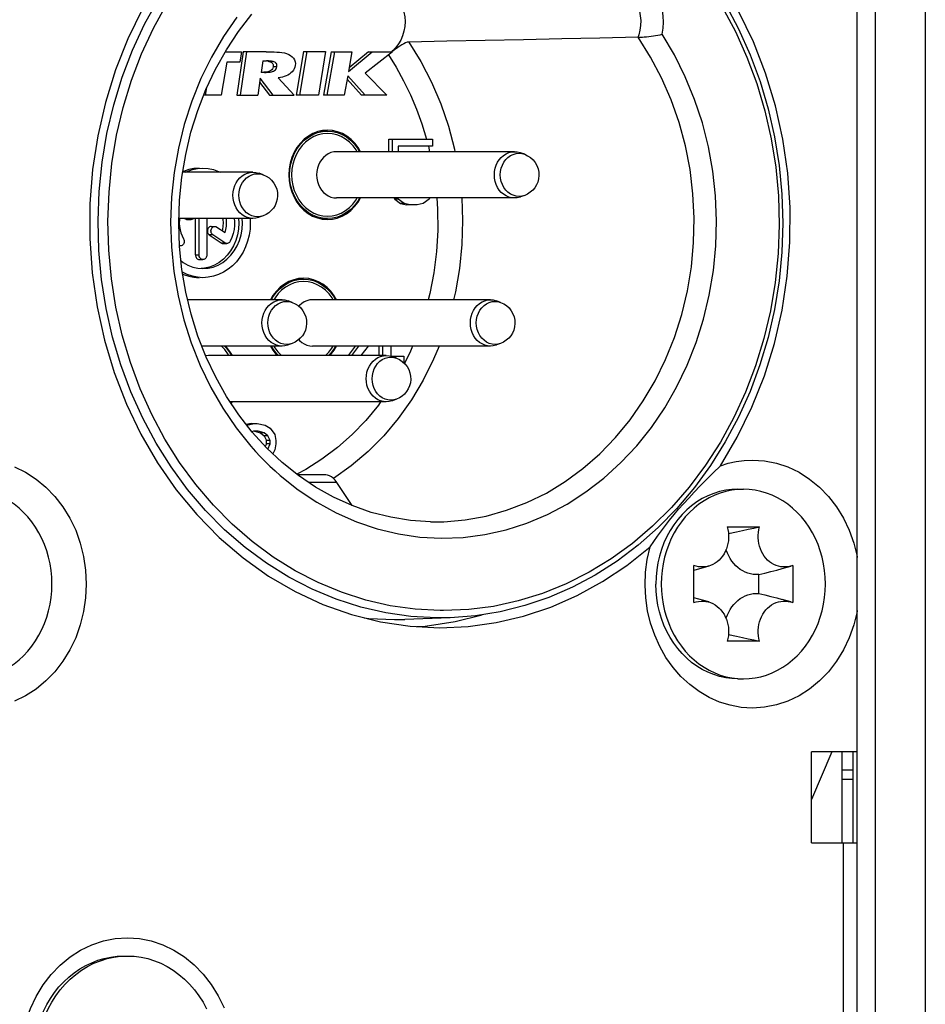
# Model space of a CAD drawing. Extents: x 0 to 420, y 0 to 297.
# Tile 90 of 116: x 274.37 to 279.34, y 165.31 to 170.71. Entities that reach past the tile are written whole.
import ezdxf

# ---------------------------------------------------------------- set-up
doc = ezdxf.new("R2010")
doc.units = 0
doc.header["$LTSCALE"] = 23.1
doc.layers.get('0').update_dxf_attribs({"linetype": 'CONTINUOUS'})
doc.layers.add('02___PRT_ALL_AXES', color=7, linetype='CONTINUOUS')
doc.layers.add('AXES', color=7, linetype='CONTINUOUS')

msp = doc.modelspace()

# ---------------------------------------------------------------- linework, layer by layer
at = {"color": 7, "linetype": 'CONTINUOUS'}
for p, q in [((278.9654, 160.8505), (278.9654, 171.7305)), ((279.0654, 160.8505), (279.0654, 171.7305)), ((279.3386, 171.7305), (279.3386, 160.8505)), ((275.4977, 170.5291), (275.5874, 170.5291)), ((275.5964, 170.5291), (275.5609, 170.2905)), ((275.5874, 170.5291), (275.5781, 170.4727)), ((275.5809, 170.2905), (275.6164, 170.5291)), ((275.7225, 170.5291), (275.5964, 170.5291)), ((275.9265, 170.5315), (275.8873, 170.2905)), ((275.9073, 170.2905), (275.9465, 170.5315)), ((275.9265, 170.5315), (276.048, 170.5315)), ((276.048, 170.5315), (276.0088, 170.2905)), ((276.0789, 170.5291), (276.0366, 170.2905)), ((276.0566, 170.2905), (276.0989, 170.5291)), ((276.0789, 170.5291), (276.1933, 170.5291)), ((276.1741, 170.4209), (276.3039, 170.5291)), ((276.1933, 170.5291), (276.1741, 170.4209)), ((276.2839, 170.5291), (276.1775, 170.4404)), ((276.4151, 170.5291), (276.2652, 170.4127)), ((276.2839, 170.5291), (276.4151, 170.5291)), ((275.5067, 170.4727), (275.4763, 170.2905)), ((275.5781, 170.4727), (275.5067, 170.4727)), ((275.704, 170.4791), (275.6946, 170.4163)), ((275.704, 170.4791), (275.7243, 170.4791)), ((275.7135, 170.4163), (275.6946, 170.4163)), ((275.781, 170.4461), (275.761, 170.4461)), ((275.6899, 170.3839), (275.676, 170.2905)), ((275.6867, 170.362), (275.7414, 170.2905)), ((275.7614, 170.2905), (275.6899, 170.3839)), ((275.789, 170.3867), (275.8763, 170.2905)), ((276.17, 170.3975), (276.151, 170.2905)), ((276.1666, 170.3787), (276.245, 170.2905)), ((276.265, 170.2905), (276.17, 170.3975)), ((276.2652, 170.4127), (276.3842, 170.2905)), ((275.3894, 170.2905), (275.3964, 170.3327)), ((275.4763, 170.2905), (275.3792, 170.2905)), ((275.5609, 170.2905), (275.676, 170.2905)), ((275.7414, 170.2905), (275.8763, 170.2905)), ((276.0088, 170.2905), (275.8873, 170.2905)), ((276.151, 170.2905), (276.0366, 170.2905)), ((276.3842, 170.2905), (276.245, 170.2905)), ((276.0322, 170.0975), (276.0051, 170.0915)), ((276.0589, 170.0945), (276.0186, 170.0945)), ((276.0589, 170.0995), (276.0322, 170.0975)), ((276.3949, 169.9815), (276.3949, 170.0505)), ((276.3949, 170.0505), (276.6357, 170.0505)), ((276.4149, 169.9815), (276.4149, 170.0505)), ((276.6357, 170.0505), (276.6357, 170.0122)), ((276.4474, 170.0122), (276.4474, 169.9815)), ((276.6357, 170.0122), (276.4474, 170.0122)), ((276.6123, 170.0122), (276.619, 169.9815)), ((277.0843, 169.9815), (276.1089, 169.9815)), ((277.1093, 169.9726), (277.1253, 169.9712)), ((277.1406, 169.967), (277.1179, 169.9754)), ((277.1253, 169.9712), (277.1406, 169.967)), ((275.6501, 169.8695), (275.2646, 169.8695)), ((275.6752, 169.8606), (275.6912, 169.8592)), ((275.7064, 169.855), (275.6837, 169.8634)), ((275.6912, 169.8592), (275.7064, 169.855)), ((277.0843, 169.7275), (276.1089, 169.7275)), ((276.4233, 169.7275), (276.4274, 169.7211)), ((276.4474, 169.7211), (276.4274, 169.7211)), ((276.4274, 169.7211), (276.4599, 169.6981)), ((276.4474, 169.7211), (276.4433, 169.7275)), ((276.4799, 169.6981), (276.4474, 169.7211)), ((276.6163, 169.7211), (276.5838, 169.6981)), ((276.6203, 169.7275), (276.6163, 169.7211)), ((277.1406, 169.7419), (277.1179, 169.7335)), ((276.4799, 169.6981), (276.4599, 169.6981)), ((276.4599, 169.6981), (276.4923, 169.6905)), ((276.5123, 169.6905), (276.4799, 169.6981)), ((276.5513, 169.6905), (276.4923, 169.6905)), ((276.5838, 169.6981), (276.5513, 169.6905)), ((275.6501, 169.6155), (275.2442, 169.6155)), ((275.2749, 169.6155), (275.2794, 169.6124)), ((275.2794, 169.6124), (275.2994, 169.6124)), ((275.2902, 169.6091), (275.3102, 169.6091)), ((275.2994, 169.6124), (275.2946, 169.6156)), ((275.334, 169.4155), (275.334, 169.6155)), ((275.354, 169.4155), (275.354, 169.6155)), ((275.3973, 169.6155), (275.3973, 169.4155)), ((275.5707, 169.6155), (275.5722, 169.5905)), ((275.5922, 169.5905), (275.5907, 169.6155)), ((275.6342, 169.6155), (275.6355, 169.5905)), ((275.7064, 169.6299), (275.6837, 169.6215)), ((276.0035, 169.618), (276.0305, 169.6117)), ((276.0589, 169.6145), (276.0186, 169.6145)), ((276.0305, 169.6117), (276.0589, 169.6095)), ((276.0492, 169.6145), (276.0372, 169.6117)), ((274.859, 169.4421), (274.8545, 169.6004)), ((275.4213, 169.5717), (275.4413, 169.5717)), ((275.4521, 169.5684), (275.4974, 169.5382)), ((275.4105, 169.5251), (275.4761, 169.4813)), ((275.4305, 169.5251), (275.4105, 169.5251)), ((275.4961, 169.4813), (275.4305, 169.5251)), ((275.4761, 169.4813), (275.4961, 169.4813)), ((275.4869, 169.478), (275.5069, 169.478)), ((275.334, 169.4155), (275.354, 169.4155)), ((275.3557, 169.3905), (275.3757, 169.3905)), ((275.3843, 169.3427), (275.3657, 169.3412)), ((275.3757, 169.2905), (275.3462, 169.2924)), ((275.9006, 169.2855), (275.8735, 169.2795)), ((275.9272, 169.2825), (275.8869, 169.2825)), ((275.9272, 169.2875), (275.9006, 169.2855)), ((275.8095, 169.1695), (275.2916, 169.1695)), ((275.8345, 169.1606), (275.8505, 169.1592)), ((275.8658, 169.155), (275.8431, 169.1634)), ((275.8505, 169.1592), (275.8658, 169.155)), ((276.9526, 169.1695), (275.9772, 169.1695)), ((276.9777, 169.1606), (276.9937, 169.1592)), ((277.0089, 169.155), (276.9862, 169.1634)), ((276.9937, 169.1592), (277.0089, 169.155)), ((275.8095, 168.9155), (275.3695, 168.9155)), ((275.8658, 168.9299), (275.8431, 168.9215)), ((276.9526, 168.9155), (275.9772, 168.9155)), ((276.211, 168.9155), (276.1718, 168.8635)), ((276.1918, 168.8635), (276.231, 168.9155)), ((276.2818, 168.9155), (276.2424, 168.8635)), ((276.3429, 168.8635), (276.3429, 168.9155)), ((276.3629, 168.8635), (276.3629, 168.9155)), ((276.4062, 168.9155), (276.4062, 168.8607)), ((276.5255, 168.9155), (276.5103, 168.8791)), ((277.0089, 168.9299), (276.9862, 168.9215)), ((275.4057, 168.8635), (275.3903, 168.8622)), ((276.3811, 168.8635), (275.4057, 168.8635)), ((276.4061, 168.8546), (276.4221, 168.8532)), ((276.4062, 168.8607), (276.4784, 168.8607)), ((276.4373, 168.849), (276.4147, 168.8574)), ((276.4221, 168.8532), (276.4373, 168.849)), ((276.4784, 168.8607), (276.4784, 168.8229)), ((276.5103, 168.8791), (276.4807, 168.8208)), ((276.3811, 168.6095), (275.5246, 168.6095)), ((275.5316, 168.6095), (275.5283, 168.6038)), ((275.5311, 168.5996), (275.5369, 168.6095)), ((276.4373, 168.6239), (276.4147, 168.6155)), ((275.6393, 168.4905), (275.6129, 168.4855)), ((275.6138, 168.4819), (275.6593, 168.4905)), ((275.6393, 168.4905), (275.6723, 168.4905)), ((275.6723, 168.4905), (275.7177, 168.4819)), ((275.7177, 168.4819), (275.7437, 168.4649)), ((275.6528, 168.4479), (275.644, 168.4456)), ((275.6788, 168.4479), (275.6528, 168.4479)), ((275.6588, 168.4479), (275.6913, 168.4394)), ((275.7113, 168.4394), (275.6788, 168.4479)), ((275.7113, 168.4394), (275.6913, 168.4394)), ((275.6913, 168.4394), (275.7107, 168.4224)), ((275.7107, 168.4224), (275.7237, 168.3968)), ((275.7307, 168.4224), (275.7107, 168.4224)), ((275.7307, 168.4224), (275.7113, 168.4394)), ((275.7437, 168.3968), (275.7307, 168.4224)), ((275.7437, 168.4649), (275.7697, 168.4309)), ((275.7697, 168.4309), (275.7762, 168.3968)), ((275.7237, 168.3798), (275.7178, 168.3642)), ((275.7237, 168.3798), (275.7237, 168.3968)), ((275.7437, 168.3968), (275.7237, 168.3968)), ((275.7437, 168.3798), (275.7237, 168.3798)), ((275.7322, 168.3495), (275.7437, 168.3798)), ((275.7437, 168.3798), (275.7437, 168.3968)), ((275.7762, 168.3798), (275.7697, 168.3458)), ((275.7762, 168.3968), (275.7762, 168.3798)), ((275.7697, 168.3458), (275.7588, 168.3244)), ((276.1895, 168.2581), (276.0926, 168.1885)), ((276.049, 168.2084), (275.8949, 168.2084)), ((276.1092, 168.1681), (275.9538, 168.1681)), ((276.194, 168.0403), (276.1092, 168.1681)), ((278.3404, 168.1305), (278.3083, 168.1291)), ((278.3104, 168.1305), (278.3404, 168.1305)), ((276.1071, 168.0007), (276.2181, 167.9517)), ((278.2519, 167.9239), (278.4289, 167.9239)), ((278.069, 167.5083), (278.069, 167.7127)), ((278.1504, 167.7089), (278.069, 167.6853)), ((278.4253, 167.5589), (278.4253, 167.662)), ((278.6118, 167.7127), (278.6007, 167.7089)), ((278.6118, 167.7127), (278.6118, 167.5083)), ((278.4101, 167.5591), (278.4253, 167.5589)), ((278.1504, 167.512), (278.069, 167.5356)), ((278.6007, 167.512), (278.5537, 167.5256)), ((278.6007, 167.512), (278.6118, 167.5083)), ((276.6957, 167.4644), (276.6766, 167.4645)), ((276.4257, 167.4157), (276.4826, 167.4167)), ((276.7327, 167.4254), (276.4826, 167.4167)), ((276.676, 167.4244), (276.6566, 167.4246)), ((276.7327, 167.4254), (276.676, 167.4244)), ((278.4289, 167.2971), (278.2519, 167.2971)), ((278.2586, 167.334), (278.3026, 167.3242)), ((278.3083, 167.0918), (278.3404, 167.0905)), ((278.3104, 167.0905), (278.3404, 167.0905)), ((278.8253, 166.6905), (278.7143, 166.4289)), ((278.7143, 166.1905), (278.7143, 166.6905)), ((278.9654, 166.6905), (278.7143, 166.6905)), ((278.8805, 166.6905), (278.8805, 166.1905)), ((278.9405, 166.5905), (278.8805, 166.5905)), ((278.7143, 166.1905), (278.9654, 166.1905)), ((278.8875, 166.1905), (278.8875, 163.2065))]:
    msp.add_line(p, q, dxfattribs=at)
at = {"color": 3, "linetype": 'CONTINUOUS'}
msp.add_line((278.9405, 166.6905), (278.9405, 166.1905), dxfattribs=at)
at = {"color": 2, "linetype": 'CONTINUOUS'}
msp.add_line((278.8805, 166.5405), (278.9405, 166.5405), dxfattribs=at)
at = {"color": 7, "linetype": 'CONTINUOUS'}
for points in [[(277.8951, 170.6255), (277.9002, 170.6582), (277.9021, 170.6909), (277.9007, 170.7238), (277.8962, 170.7563), (277.8884, 170.788), (277.8776, 170.8184), (277.8639, 170.8472), (277.8475, 170.8741), (277.8285, 170.8986), (277.8073, 170.9205), (277.7841, 170.9394), (277.7591, 170.9553), (277.7328, 170.9677), (277.7053, 170.9767), (277.6772, 170.9819), (277.6487, 170.9835), (277.6203, 170.9814), (277.592, 170.9754)], [(274.8545, 169.6004), (274.8602, 169.7587), (274.8762, 169.916), (274.9022, 170.0715), (274.9382, 170.2243), (274.9839, 170.3735), (275.0391, 170.5184), (275.1035, 170.6581), (275.1767, 170.7919), (275.2583, 170.9191)], [(276.4041, 170.8617), (276.416, 170.8526), (276.433, 170.8355), (276.4479, 170.816), (276.4605, 170.7945), (276.4706, 170.7712), (276.478, 170.7466), (276.4825, 170.721), (276.4842, 170.6949), (276.4828, 170.6686), (276.4785, 170.6427), (276.4712, 170.6176), (276.4611, 170.5938), (276.4486, 170.5721), (276.4334, 170.5521)], [(277.7679, 170.6225), (277.7746, 170.6477), (277.7783, 170.6736), (277.7791, 170.7), (277.7769, 170.7262), (277.7717, 170.7518), (277.7636, 170.7764), (277.7528, 170.7996), (277.7395, 170.821), (277.7238, 170.8401), (277.7061, 170.8567), (277.6867, 170.8705), (277.6658, 170.8812), (277.644, 170.8887), (277.6214, 170.8927), (277.606, 170.8935)], [(276.6566, 167.4246), (276.5169, 167.4322), (276.3781, 167.4519), (276.241, 167.4835), (276.1063, 167.5267), (275.9748, 167.5815), (275.8471, 167.6474), (275.7241, 167.7241), (275.6063, 167.8111), (275.4945, 167.9081), (275.3893, 168.0143), (275.2912, 168.1294), (275.2008, 168.2526), (275.1186, 168.3831), (275.0451, 168.5204), (274.9806, 168.6637), (274.9255, 168.8121), (274.8801, 168.9648), (274.8448, 169.121), (274.8196, 169.2798), (274.8047, 169.4403), (274.8002, 169.6017), (274.8061, 169.763), (274.8225, 169.9233), (274.8491, 170.0818), (274.8859, 170.2376), (274.9326, 170.3898), (274.989, 170.5375), (275.0548, 170.68), (275.1295, 170.8164)], [(275.0443, 170.7651), (274.9639, 170.6012), (274.8957, 170.4295), (274.8404, 170.2517), (274.7983, 170.0691), (274.7699, 169.883), (274.7553, 169.6948), (274.7545, 169.5058), (274.7677, 169.3175), (274.7947, 169.1311), (274.8354, 168.9481), (274.8893, 168.7697), (274.9563, 168.5973), (275.0356, 168.432), (275.1269, 168.2752), (275.2294, 168.1278), (275.3424, 167.9911), (275.465, 167.8659), (275.5964, 167.7533), (275.7356, 167.654), (275.8816, 167.5687), (276.0334, 167.498), (276.1899, 167.4425), (276.3498, 167.4026), (276.5116, 167.3786), (276.6757, 167.3705)], [(278.2243, 170.7754), (278.2965, 170.6408), (278.3597, 170.5004), (278.4137, 170.355), (278.4582, 170.2052), (278.4929, 170.0521), (278.5177, 169.8963), (278.5324, 169.7389), (278.5368, 169.5805), (278.5311, 169.4222), (278.5151, 169.2649), (278.4891, 169.1094), (278.4531, 168.9566), (278.4074, 168.8074), (278.3522, 168.6625), (278.2879, 168.5228), (278.2147, 168.389), (278.1331, 168.2618), (278.0434, 168.142), (277.9464, 168.0302), (277.8423, 167.927), (277.7318, 167.833), (277.6158, 167.7489), (277.4945, 167.675), (277.3684, 167.6115), (277.2384, 167.5589), (277.1053, 167.5177), (276.9699, 167.4881), (276.8335, 167.4704), (276.6957, 167.4644)], [(278.2421, 170.7901), (278.3143, 170.6546), (278.3776, 170.5133), (278.4318, 170.3671), (278.4766, 170.2166), (278.5116, 170.0628), (278.5367, 169.9065), (278.5519, 169.7484), (278.5569, 169.5896), (278.5517, 169.4307), (278.5365, 169.2727), (278.5113, 169.1164), (278.4762, 168.9627), (278.4313, 168.8123), (278.3771, 168.6662), (278.3137, 168.5251), (278.2414, 168.3897), (278.1608, 168.2608), (278.0722, 168.139), (277.976, 168.0251), (277.873, 167.9196), (277.7635, 167.8232), (277.6481, 167.7362), (277.5275, 167.6592), (277.4024, 167.5925), (277.2734, 167.5366), (277.1412, 167.4918), (277.0066, 167.4582), (276.8702, 167.436), (276.7327, 167.4254)], [(278.2143, 168.2593), (278.307, 168.4159), (278.3874, 168.5797), (278.4556, 168.7514), (278.511, 168.9292), (278.553, 169.1119), (278.5815, 169.2979), (278.5961, 169.4861), (278.5968, 169.6751), (278.5836, 169.8634), (278.5566, 170.0498), (278.516, 170.2328), (278.462, 170.4112), (278.3951, 170.5837), (278.3157, 170.7489)], [(275.5616, 170.7194), (275.4882, 170.613), (275.4224, 170.5002), (275.3644, 170.3819), (275.3147, 170.2586), (275.2734, 170.1313), (275.241, 170.0005), (275.2176, 169.8671), (275.2034, 169.7319), (275.1983, 169.5957), (275.2027, 169.4592), (275.2162, 169.3238), (275.2388, 169.1908), (275.2705, 169.0602), (275.3111, 168.9323), (275.3604, 168.8081), (275.4182, 168.6886), (275.484, 168.5747), (275.5572, 168.4675), (275.638, 168.3665)], [(276.6237, 167.9518), (276.5141, 167.9592), (276.4056, 167.9765), (276.2986, 168.0036), (276.1939, 168.0403), (276.092, 168.0863), (275.9936, 168.1413), (275.8991, 168.205), (275.8093, 168.2769), (275.7244, 168.3568), (275.6452, 168.4441), (275.5721, 168.538), (275.5055, 168.6382), (275.4457, 168.7441), (275.3931, 168.8551), (275.348, 168.9705), (275.3107, 169.0896), (275.2815, 169.2116), (275.2604, 169.336), (275.2477, 169.4619), (275.2433, 169.5886), (275.2474, 169.7154), (275.2599, 169.8414), (275.2808, 169.9659), (275.3098, 170.0882), (275.347, 170.2075), (275.3919, 170.3231), (275.4444, 170.4344), (275.5042, 170.5407), (275.5708, 170.6412), (275.644, 170.7355)], [(276.2181, 167.9517), (276.3322, 167.9132), (276.4484, 167.8852), (276.5657, 167.868), (276.6839, 167.8615), (276.8029, 167.866), (276.9214, 167.8812), (277.0384, 167.9074), (277.1532, 167.9442), (277.265, 167.9913), (277.3731, 168.0485), (277.4768, 168.1154), (277.5755, 168.1914), (277.6685, 168.2761), (277.7555, 168.369), (277.8357, 168.4695), (277.9088, 168.577), (277.9743, 168.6907), (278.0318, 168.8101), (278.081, 168.9344), (278.1216, 169.0629), (278.1533, 169.1947), (278.1758, 169.3292), (278.1891, 169.4655), (278.193, 169.6024), (278.1875, 169.7386), (278.1728, 169.8738), (278.1487, 170.008), (278.1154, 170.1399), (278.0731, 170.2684), (278.022, 170.3928), (277.9628, 170.5117), (277.8951, 170.6255)], [(276.5045, 170.5825), (276.4963, 170.5814), (276.4873, 170.5784), (276.4774, 170.5736), (276.4667, 170.5674), (276.4557, 170.5602), (276.4441, 170.5521)], [(277.7629, 170.6088), (277.5534, 170.6043), (277.3438, 170.5998), (277.1341, 170.5954), (276.9243, 170.591), (276.7144, 170.5867), (276.5045, 170.5825)], [(276.5045, 170.5825), (276.571, 170.4754), (276.6298, 170.3624), (276.6804, 170.2442), (276.7224, 170.1216), (276.7556, 169.9954), (276.7582, 169.9815)], [(276.6237, 167.9518), (276.6973, 167.9523), (276.8134, 167.9622), (276.9285, 167.983), (277.0418, 168.0147), (277.1524, 168.057), (277.2595, 168.1096), (277.3623, 168.172), (277.4601, 168.2437), (277.5525, 168.3243), (277.6388, 168.4132), (277.7186, 168.5101), (277.7914, 168.6143), (277.8566, 168.7251), (277.9138, 168.8417), (277.9626, 168.9633), (278.0026, 169.0891), (278.0335, 169.2182), (278.0552, 169.3497), (278.0675, 169.483), (278.0704, 169.617), (278.0638, 169.7507), (278.0478, 169.8833), (278.0224, 170.0141), (277.9878, 170.1422), (277.9443, 170.2664), (277.8921, 170.3861), (277.8317, 170.5005), (277.7634, 170.6088)], [(277.7629, 170.6088), (277.7638, 170.6111), (277.7646, 170.6133), (277.7655, 170.6156), (277.7663, 170.6179), (277.7671, 170.6202), (277.7679, 170.6225)], [(277.7634, 170.6087), (277.7694, 170.6089), (277.777, 170.6092), (277.7862, 170.6097), (277.7969, 170.6105), (277.8088, 170.6116), (277.8217, 170.613)], [(277.8217, 170.613), (277.834, 170.6144), (277.8466, 170.6162), (277.8592, 170.6183), (277.8716, 170.6205), (277.8836, 170.6229), (277.8951, 170.6255)], [(275.7225, 170.5291), (275.7376, 170.529), (275.7524, 170.5288), (275.767, 170.5284), (275.7813, 170.5278), (275.7952, 170.5267), (275.8089, 170.5253)], [(275.8089, 170.5253), (275.8222, 170.5228), (275.8345, 170.5192), (275.8459, 170.5146), (275.8562, 170.5089), (275.8652, 170.502), (275.8726, 170.4939), (275.8782, 170.4844), (275.8817, 170.4744), (275.883, 170.4646), (275.8822, 170.4547)], [(276.4334, 170.5521), (276.427, 170.545), (276.4202, 170.5383), (276.4131, 170.532), (276.4094, 170.5291)], [(276.4441, 170.5521), (276.4258, 170.5391), (276.4167, 170.5328), (276.4111, 170.5291)], [(275.781, 170.4461), (275.7815, 170.4513), (275.7812, 170.456), (275.7801, 170.4604), (275.7783, 170.4642), (275.7758, 170.4675), (275.7727, 170.4702), (275.7691, 170.4724), (275.765, 170.4741), (275.7607, 170.4755), (275.7561, 170.4766), (275.7513, 170.4774), (275.7462, 170.4781), (275.741, 170.4786), (275.7356, 170.4789), (275.73, 170.479), (275.7243, 170.4791)], [(275.7313, 170.4774), (275.7362, 170.4766), (275.7408, 170.4755), (275.7451, 170.4741), (275.7492, 170.4723), (275.7528, 170.4701), (275.7559, 170.4674), (275.7584, 170.4641), (275.7601, 170.4602), (275.7612, 170.4559), (275.7615, 170.4512), (275.761, 170.4461)], [(276.3928, 170.5118), (276.4353, 170.4445), (276.4765, 170.3705), (276.5139, 170.2938), (276.5474, 170.2147), (276.5769, 170.1337), (276.6022, 170.0505)], [(275.761, 170.4461), (275.7596, 170.4403), (275.757, 170.4351), (275.7532, 170.4305), (275.7486, 170.4267), (275.7432, 170.4237), (275.7372, 170.4214), (275.7309, 170.4196), (275.7241, 170.4184), (275.717, 170.4174), (275.7096, 170.4168)], [(275.7135, 170.4163), (275.7218, 170.4164), (275.7296, 170.4168), (275.7371, 170.4174), (275.7442, 170.4184), (275.7509, 170.4196), (275.7572, 170.4214), (275.7632, 170.4237), (275.7685, 170.4266), (275.7732, 170.4305), (275.777, 170.4351), (275.7796, 170.4403), (275.781, 170.4461)], [(275.8822, 170.4547), (275.8802, 170.4453), (275.8768, 170.4364), (275.872, 170.4278), (275.8659, 170.4199), (275.8586, 170.413), (275.8504, 170.407), (275.8415, 170.4018), (275.832, 170.3975), (275.8219, 170.3938), (275.8113, 170.3909), (275.8004, 170.3885), (275.789, 170.3867)], [(276.0051, 170.0915), (275.9789, 170.0813), (275.954, 170.0674), (275.9309, 170.0498), (275.9099, 170.0289), (275.8913, 170.0047), (275.8756, 169.9779), (275.8631, 169.9489), (275.854, 169.9183), (275.8486, 169.8869), (275.8467, 169.8545)], [(275.851, 169.8535), (275.8527, 169.8846), (275.8578, 169.9153), (275.8664, 169.9449), (275.8782, 169.9731), (275.8931, 169.9992), (275.9109, 170.023), (275.9314, 170.044), (275.9541, 170.0617), (275.9788, 170.0759), (276.0048, 170.0862), (276.0314, 170.0923), (276.0589, 170.0945)], [(276.24, 169.9815), (276.2271, 170.0038), (276.2088, 170.0278), (276.1881, 170.0488), (276.1652, 170.0665), (276.1405, 170.0806), (276.1143, 170.0909), (276.0872, 170.0972), (276.0589, 170.0995)], [(276.0589, 170.0945), (276.0863, 170.0923), (276.1128, 170.0862), (276.1386, 170.0761), (276.163, 170.0622), (276.1856, 170.0447), (276.206, 170.024), (276.2237, 170.0006), (276.2348, 169.9815)], [(276.0589, 170.0815), (276.0329, 170.0794), (276.0079, 170.0737), (275.9835, 170.0641), (275.9604, 170.0509), (275.9391, 170.0344), (275.9198, 170.0149), (275.903, 169.9927), (275.8888, 169.9682), (275.8774, 169.9417), (275.8691, 169.9138), (275.8641, 169.8848), (275.8623, 169.8554), (275.8639, 169.8259), (275.8687, 169.7969), (275.8768, 169.7689), (275.888, 169.7422), (275.9021, 169.7175), (275.9189, 169.695), (275.9383, 169.6752), (275.9598, 169.6584), (275.9831, 169.645), (276.0077, 169.6353), (276.0329, 169.6295), (276.0589, 169.6275)], [(276.2213, 169.9815), (276.2157, 169.9914), (276.1988, 170.0139), (276.1795, 170.0337), (276.158, 170.0505), (276.1347, 170.0639), (276.1101, 170.0736), (276.0849, 170.0795), (276.0589, 170.0815)], [(276.1089, 169.9815), (276.0932, 169.9802), (276.0779, 169.9763), (276.0632, 169.97), (276.0494, 169.9613), (276.0369, 169.9504), (276.0258, 169.9376), (276.0164, 169.9231), (276.0088, 169.9072), (276.0034, 169.8902), (276, 169.8725), (275.9989, 169.8545), (276, 169.8364), (276.0034, 169.8187), (276.0088, 169.8017), (276.0164, 169.7858), (276.0258, 169.7713), (276.0369, 169.7585), (276.0494, 169.7476), (276.0632, 169.7389), (276.0779, 169.7326), (276.0932, 169.7288), (276.1089, 169.7275)], [(277.0843, 169.7275), (277.0686, 169.7288), (277.0533, 169.7326), (277.0386, 169.7389), (277.0248, 169.7476), (277.0123, 169.7585), (277.0012, 169.7713), (276.9918, 169.7858), (276.9842, 169.8017), (276.9788, 169.8187), (276.9754, 169.8364), (276.9743, 169.8545), (276.9754, 169.8725), (276.9788, 169.8902), (276.9842, 169.9072), (276.9918, 169.9231), (277.0012, 169.9376), (277.0123, 169.9504), (277.0248, 169.9613), (277.0386, 169.97), (277.0533, 169.9763), (277.0686, 169.9802), (277.0843, 169.9815)], [(277.1093, 169.7363), (277.0933, 169.7377), (277.0777, 169.7421), (277.0628, 169.7492), (277.0491, 169.7589), (277.0369, 169.7709), (277.0265, 169.785), (277.0181, 169.8008), (277.012, 169.8179), (277.0082, 169.836), (277.007, 169.8545), (277.0082, 169.8729), (277.012, 169.891), (277.0181, 169.9081), (277.0265, 169.9239), (277.0369, 169.938), (277.0491, 169.9501), (277.0628, 169.9598), (277.0777, 169.9669), (277.0933, 169.9712), (277.1093, 169.9726)], [(277.0843, 169.9815), (277.0999, 169.9802), (277.1153, 169.9763), (277.1179, 169.9754)], [(277.1406, 169.967), (277.157, 169.9594), (277.1725, 169.9492), (277.1865, 169.9364), (277.1984, 169.9215), (277.2077, 169.905), (277.2143, 169.8874), (277.218, 169.869), (277.2188, 169.8506), (277.2169, 169.8325), (277.2123, 169.8152), (277.2053, 169.7989), (277.196, 169.7839), (277.1846, 169.7705), (277.1714, 169.7589), (277.1566, 169.7493), (277.1406, 169.7419)], [(275.3557, 169.8905), (275.3262, 169.8885), (275.2976, 169.8829), (275.2696, 169.8735), (275.2649, 169.8713)], [(275.2812, 169.8695), (275.2896, 169.8735), (275.3176, 169.8829), (275.3462, 169.8885), (275.3757, 169.8905)], [(275.3757, 169.8905), (275.4051, 169.8885), (275.4338, 169.8829), (275.4618, 169.8735), (275.4702, 169.8695)], [(275.6501, 169.6155), (275.6345, 169.6168), (275.6192, 169.6206), (275.6045, 169.6269), (275.5907, 169.6356), (275.5781, 169.6465), (275.567, 169.6593), (275.5576, 169.6738), (275.5501, 169.6897), (275.5446, 169.7067), (275.5413, 169.7244), (275.5402, 169.7425), (275.5413, 169.7605), (275.5446, 169.7782), (275.5501, 169.7952), (275.5576, 169.8111), (275.567, 169.8256), (275.5781, 169.8384), (275.5907, 169.8493), (275.6045, 169.858), (275.6192, 169.8643), (275.6345, 169.8682), (275.6501, 169.8695)], [(275.6752, 169.6243), (275.6592, 169.6257), (275.6435, 169.6301), (275.6287, 169.6372), (275.615, 169.6469), (275.6028, 169.6589), (275.5924, 169.673), (275.584, 169.6888), (275.5778, 169.7059), (275.5741, 169.724), (275.5728, 169.7425), (275.5741, 169.7609), (275.5778, 169.779), (275.584, 169.7961), (275.5924, 169.8119), (275.6028, 169.826), (275.615, 169.8381), (275.6287, 169.8478), (275.6435, 169.8549), (275.6592, 169.8592), (275.6752, 169.8606)], [(275.6501, 169.8695), (275.6658, 169.8682), (275.6811, 169.8643), (275.6837, 169.8634)], [(275.7064, 169.855), (275.7229, 169.8474), (275.7384, 169.8372), (275.7524, 169.8244), (275.7643, 169.8095), (275.7736, 169.793), (275.7801, 169.7754), (275.7839, 169.757), (275.7847, 169.7386), (275.7827, 169.7205), (275.7781, 169.7032), (275.7711, 169.6869), (275.7618, 169.6719), (275.7505, 169.6585), (275.7373, 169.6469), (275.7225, 169.6373), (275.7064, 169.6299)], [(275.8467, 169.8545), (275.8486, 169.8221), (275.854, 169.7909), (275.863, 169.7605), (275.8753, 169.7317), (275.8907, 169.7051), (275.909, 169.6811), (275.9297, 169.6601), (275.9525, 169.6425), (275.9773, 169.6283), (276.0035, 169.618)], [(276.0589, 169.6145), (276.0315, 169.6166), (276.005, 169.6227), (275.9792, 169.6328), (275.9548, 169.6468), (275.9322, 169.6642), (275.9118, 169.6849), (275.894, 169.7083), (275.879, 169.7342), (275.867, 169.7622), (275.8583, 169.7918), (275.8529, 169.8224), (275.851, 169.8535)], [(276.2348, 169.7275), (276.2246, 169.7097), (276.2069, 169.6859), (276.1864, 169.665), (276.1636, 169.6472), (276.139, 169.633), (276.113, 169.6227), (276.0864, 169.6166), (276.0589, 169.6145)], [(276.0589, 169.6275), (276.0848, 169.6295), (276.1099, 169.6352), (276.1343, 169.6448), (276.1574, 169.658), (276.1787, 169.6745), (276.198, 169.6941), (276.2148, 169.7162), (276.2213, 169.7275)], [(276.0589, 169.6095), (276.0856, 169.6114), (276.1127, 169.6175), (276.1389, 169.6276), (276.1638, 169.6415), (276.1869, 169.6591), (276.2079, 169.68), (276.2264, 169.7042), (276.2401, 169.7275)], [(276.658, 169.7275), (276.6627, 169.6666), (276.6639, 169.5497), (276.6572, 169.4332), (276.6428, 169.3177), (276.6208, 169.2039), (276.6116, 169.1695)], [(276.795, 169.7275), (276.8003, 169.6042), (276.7966, 169.4724), (276.7836, 169.3414), (276.7614, 169.2121), (276.7508, 169.1695)], [(277.1179, 169.7335), (277.1153, 169.7326), (277.0999, 169.7288), (277.0843, 169.7275)], [(277.1406, 169.7419), (277.1253, 169.7377), (277.1093, 169.7363)], [(275.2478, 169.6155), (275.2466, 169.6076), (275.2458, 169.5895), (275.2468, 169.5714), (275.2498, 169.5536), (275.2545, 169.5363), (275.261, 169.52), (275.2693, 169.5044)], [(275.2794, 169.6124), (275.2811, 169.6114), (275.2828, 169.6106), (275.2846, 169.6099), (275.2865, 169.6095), (275.2883, 169.6092), (275.2902, 169.6091)], [(275.3102, 169.6091), (275.3083, 169.6092), (275.3065, 169.6095), (275.3046, 169.6099), (275.3028, 169.6106), (275.3011, 169.6114), (275.2994, 169.6124)], [(275.3245, 169.6155), (275.3234, 169.6143), (275.3194, 169.6115), (275.315, 169.6098), (275.3102, 169.6091)], [(275.4835, 169.6155), (275.4845, 169.6095), (275.4856, 169.5914), (275.4847, 169.5733), (275.482, 169.5556), (275.4804, 169.5495)], [(275.4974, 169.5382), (275.502, 169.5556), (275.5047, 169.5733), (275.5056, 169.5914), (275.5045, 169.6095), (275.5035, 169.6155)], [(275.5473, 169.6155), (275.5487, 169.5992), (275.5485, 169.5765), (275.546, 169.5541), (275.5413, 169.5321), (275.5346, 169.5109), (275.5257, 169.4905)], [(275.6837, 169.6215), (275.6811, 169.6206), (275.6658, 169.6168), (275.6501, 169.6155)], [(275.7064, 169.6299), (275.6912, 169.6257), (275.6752, 169.6243)], [(275.6355, 169.5905), (275.6338, 169.5565), (275.6289, 169.5234), (275.6208, 169.491), (275.6096, 169.46), (275.5955, 169.4306), (275.5787, 169.4033), (275.5594, 169.3783), (275.5377, 169.356), (275.5141, 169.3366), (275.4887, 169.3203), (275.4618, 169.3074), (275.4338, 169.2981), (275.4051, 169.2924), (275.3757, 169.2905)], [(275.3757, 169.3405), (275.4043, 169.3427), (275.4319, 169.349), (275.4587, 169.3596), (275.484, 169.374), (275.5075, 169.3922), (275.5288, 169.4137), (275.5474, 169.4382), (275.5631, 169.4653), (275.5756, 169.4946), (275.5848, 169.5256), (275.5902, 169.5574), (275.5922, 169.5905)], [(275.4213, 169.5717), (275.4165, 169.571), (275.4121, 169.5693), (275.4081, 169.5665), (275.4047, 169.5627), (275.4021, 169.5582), (275.4004, 169.5532), (275.3997, 169.5478), (275.4, 169.5424), (275.4013, 169.5372), (275.4035, 169.5324), (275.4066, 169.5284), (275.4105, 169.5251)], [(275.4305, 169.5251), (275.4266, 169.5284), (275.4235, 169.5324), (275.4213, 169.5372), (275.42, 169.5424), (275.4197, 169.5478), (275.4204, 169.5532), (275.4221, 169.5582), (275.4247, 169.5627), (275.4281, 169.5665), (275.4321, 169.5693), (275.4365, 169.571), (275.4413, 169.5717)], [(275.4413, 169.5717), (275.4432, 169.5716), (275.4451, 169.5713), (275.4469, 169.5709), (275.4487, 169.5702), (275.4504, 169.5694), (275.4521, 169.5684)], [(275.5722, 169.5905), (275.5702, 169.5574), (275.5648, 169.5256), (275.5556, 169.4946)], [(275.2693, 169.5044), (275.2716, 169.4995), (275.2729, 169.4944), (275.2731, 169.4889), (275.2724, 169.4836), (275.2707, 169.4785), (275.2681, 169.474), (275.2647, 169.4703), (275.2607, 169.4675), (275.2563, 169.4657), (275.2515, 169.4651)], [(275.2515, 169.4651), (275.248, 169.4654), (275.2475, 169.4656)], [(275.5556, 169.4946), (275.5431, 169.4653), (275.5274, 169.4382), (275.5088, 169.4137), (275.4875, 169.3922), (275.464, 169.374), (275.4387, 169.3596), (275.4119, 169.349), (275.3843, 169.3427)], [(275.4761, 169.4813), (275.4778, 169.4803), (275.4795, 169.4795), (275.4813, 169.4788), (275.4832, 169.4783), (275.485, 169.4781), (275.4869, 169.478)], [(275.5069, 169.478), (275.505, 169.4781), (275.5032, 169.4783), (275.5013, 169.4788), (275.4995, 169.4795), (275.4978, 169.4803), (275.4961, 169.4813)], [(275.5257, 169.4905), (275.5235, 169.4868), (275.5208, 169.4838), (275.5177, 169.4813), (275.5143, 169.4795), (275.5107, 169.4784), (275.5069, 169.478)], [(276.6766, 167.4645), (276.539, 167.4722), (276.4031, 167.4914), (276.2684, 167.5225), (276.1361, 167.565), (276.0069, 167.6189), (275.8816, 167.6835), (275.7611, 167.7586), (275.6459, 167.8439), (275.5362, 167.939), (275.4328, 168.0434), (275.3364, 168.1564), (275.2476, 168.2774), (275.167, 168.4055), (275.0948, 168.5402), (275.0316, 168.6806), (274.9776, 168.826), (274.9332, 168.9757), (274.8984, 169.1288), (274.8737, 169.2846), (274.859, 169.4421)], [(275.334, 169.4155), (275.3345, 169.4104), (275.3357, 169.4058), (275.3377, 169.4015), (275.3404, 169.3978), (275.3436, 169.3947), (275.3473, 169.3924), (275.3513, 169.391), (275.3557, 169.3905)], [(275.3604, 169.3978), (275.3577, 169.4015), (275.3557, 169.4058), (275.3545, 169.4104), (275.354, 169.4155)], [(275.3757, 169.3905), (275.3713, 169.391), (275.3673, 169.3924), (275.3636, 169.3947), (275.3604, 169.3978)], [(275.3973, 169.4155), (275.3969, 169.4104), (275.3956, 169.4058), (275.3936, 169.4015), (275.391, 169.3978), (275.3877, 169.3947), (275.384, 169.3924), (275.38, 169.391), (275.3757, 169.3905)], [(275.2556, 169.3831), (275.2673, 169.374), (275.2927, 169.3596), (275.3195, 169.349), (275.3471, 169.3427), (275.3757, 169.3405)], [(275.3462, 169.2924), (275.3176, 169.2981), (275.2896, 169.3074), (275.2631, 169.3201)], [(275.2649, 169.3097), (275.2696, 169.3074), (275.2976, 169.2981), (275.3262, 169.2924), (275.3557, 169.2905)], [(275.7513, 169.1695), (275.7615, 169.1872), (275.7793, 169.211), (275.7998, 169.232), (275.8225, 169.2497), (275.8471, 169.2639), (275.8731, 169.2742), (275.8997, 169.2803), (275.9272, 169.2825)], [(276.1084, 169.1695), (276.0954, 169.1918), (276.0772, 169.2158), (276.0565, 169.2368), (276.0336, 169.2545), (276.0088, 169.2686), (275.9827, 169.2789), (275.9556, 169.2852), (275.9272, 169.2875)], [(275.9272, 169.2825), (275.9547, 169.2803), (275.9812, 169.2742), (276.007, 169.2641), (276.0314, 169.2502), (276.0539, 169.2327), (276.0743, 169.212), (276.0921, 169.1886), (276.1032, 169.1695)], [(275.8735, 169.2795), (275.8473, 169.2693), (275.8224, 169.2554), (275.7992, 169.2378), (275.7782, 169.2169), (275.7597, 169.1927), (275.7461, 169.1695)], [(275.9272, 169.2695), (275.9013, 169.2674), (275.8762, 169.2617), (275.8518, 169.2521), (275.8288, 169.2389), (275.8074, 169.2224), (275.7881, 169.2029), (275.7713, 169.1807), (275.7648, 169.1695)], [(276.0897, 169.1695), (276.084, 169.1794), (276.0672, 169.2019), (276.0478, 169.2217), (276.0263, 169.2385), (276.003, 169.2519), (275.9784, 169.2616), (275.9533, 169.2675), (275.9272, 169.2695)], [(275.8095, 168.9155), (275.7938, 168.9168), (275.7785, 168.9206), (275.7638, 168.9269), (275.75, 168.9356), (275.7375, 168.9465), (275.7264, 168.9593), (275.717, 168.9738), (275.7094, 168.9897), (275.704, 169.0067), (275.7006, 169.0244), (275.6995, 169.0425), (275.7006, 169.0605), (275.704, 169.0782), (275.7094, 169.0952), (275.717, 169.1111), (275.7264, 169.1256), (275.7375, 169.1384), (275.75, 169.1493), (275.7638, 169.158), (275.7785, 169.1643), (275.7938, 169.1682), (275.8095, 169.1695)], [(275.8345, 168.9243), (275.8185, 168.9257), (275.8029, 168.9301), (275.788, 168.9372), (275.7744, 168.9469), (275.7621, 168.9589), (275.7517, 168.973), (275.7433, 168.9888), (275.7372, 169.0059), (275.7334, 169.024), (275.7322, 169.0425), (275.7334, 169.0609), (275.7372, 169.079), (275.7433, 169.0961), (275.7517, 169.1119), (275.7621, 169.126), (275.7744, 169.1381), (275.788, 169.1478), (275.8029, 169.1549), (275.8185, 169.1592), (275.8345, 169.1606)], [(275.8095, 169.1695), (275.8251, 169.1682), (275.8405, 169.1643), (275.8431, 169.1634)], [(275.8658, 169.155), (275.8822, 169.1474), (275.8977, 169.1372), (275.9117, 169.1244), (275.9236, 169.1095), (275.9329, 169.093), (275.9395, 169.0754), (275.9432, 169.057), (275.944, 169.0386), (275.9421, 169.0205), (275.9375, 169.0032), (275.9305, 168.9869), (275.9212, 168.9719), (275.9098, 168.9585), (275.8966, 168.9469), (275.8818, 168.9373), (275.8658, 168.9299)], [(275.9772, 169.1695), (275.9616, 169.1682), (275.9463, 169.1643), (275.9316, 169.158), (275.9178, 169.1493), (275.9052, 169.1384), (275.9013, 169.1339)], [(276.9526, 168.9155), (276.937, 168.9168), (276.9217, 168.9206), (276.907, 168.9269), (276.8932, 168.9356), (276.8806, 168.9465), (276.8695, 168.9593), (276.8601, 168.9738), (276.8526, 168.9897), (276.8471, 169.0067), (276.8438, 169.0244), (276.8427, 169.0425), (276.8438, 169.0605), (276.8471, 169.0782), (276.8526, 169.0952), (276.8601, 169.1111), (276.8695, 169.1256), (276.8806, 169.1384), (276.8932, 169.1493), (276.907, 169.158), (276.9217, 169.1643), (276.937, 169.1682), (276.9526, 169.1695)], [(276.9777, 168.9243), (276.9617, 168.9257), (276.946, 168.9301), (276.9312, 168.9372), (276.9175, 168.9469), (276.9053, 168.9589), (276.8949, 168.973), (276.8865, 168.9888), (276.8803, 169.0059), (276.8766, 169.024), (276.8753, 169.0425), (276.8766, 169.0609), (276.8803, 169.079), (276.8865, 169.0961), (276.8949, 169.1119), (276.9053, 169.126), (276.9175, 169.1381), (276.9312, 169.1478), (276.946, 169.1549), (276.9617, 169.1592), (276.9777, 169.1606)], [(276.9526, 169.1695), (276.9683, 169.1682), (276.9836, 169.1643), (276.9862, 169.1634)], [(277.0089, 169.155), (277.0254, 169.1474), (277.0409, 169.1372), (277.0549, 169.1244), (277.0668, 169.1095), (277.0761, 169.093), (277.0827, 169.0754), (277.0864, 169.057), (277.0872, 169.0386), (277.0852, 169.0205), (277.0806, 169.0032), (277.0736, 168.9869), (277.0643, 168.9719), (277.053, 168.9585), (277.0398, 168.9469), (277.025, 168.9373), (277.0089, 168.9299)], [(275.5181, 168.8635), (275.5124, 168.8734), (275.4956, 168.8959), (275.4765, 168.9155)], [(275.4934, 168.9155), (275.5027, 168.906), (275.5205, 168.8826), (275.5316, 168.8635)], [(275.5368, 168.8635), (275.5238, 168.8858), (275.5056, 168.9098), (275.5, 168.9155)], [(275.7461, 168.9155), (275.7591, 168.8931), (275.7773, 168.8691), (275.7829, 168.8635)], [(275.7895, 168.8635), (275.7802, 168.8729), (275.7624, 168.8963), (275.7513, 168.9155)], [(275.7648, 168.9155), (275.7705, 168.9055), (275.7873, 168.883), (275.8064, 168.8635)], [(275.8431, 168.9215), (275.8405, 168.9206), (275.8251, 168.9168), (275.8095, 168.9155)], [(275.8658, 168.9299), (275.8505, 168.9257), (275.8345, 168.9243)], [(275.9013, 168.951), (275.9052, 168.9465), (275.9178, 168.9356), (275.9316, 168.9269), (275.9463, 168.9206), (275.9616, 168.9168), (275.9772, 168.9155)], [(276.048, 168.8635), (276.0663, 168.8821), (276.0832, 168.9042), (276.0897, 168.9155)], [(276.1031, 168.9155), (276.093, 168.8977), (276.0752, 168.8739), (276.065, 168.8635)], [(276.0717, 168.8635), (276.0762, 168.868), (276.0948, 168.8922), (276.1084, 168.9155)], [(276.6708, 168.9155), (276.641, 168.8428), (276.5839, 168.7286), (276.519, 168.6202), (276.4465, 168.5183), (276.3671, 168.4235), (276.2813, 168.3366), (276.1895, 168.2581)], [(276.9862, 168.9215), (276.9836, 168.9206), (276.9683, 168.9168), (276.9526, 168.9155)], [(277.0089, 168.9299), (276.9937, 168.9257), (276.9777, 168.9243)], [(276.3811, 168.6095), (276.3654, 168.6108), (276.3501, 168.6146), (276.3354, 168.6209), (276.3216, 168.6296), (276.309, 168.6405), (276.2979, 168.6533), (276.2885, 168.6678), (276.281, 168.6837), (276.2755, 168.7007), (276.2722, 168.7184), (276.2711, 168.7365), (276.2722, 168.7545), (276.2755, 168.7722), (276.281, 168.7892), (276.2885, 168.8051), (276.2979, 168.8196), (276.309, 168.8324), (276.3216, 168.8433), (276.3354, 168.852), (276.3501, 168.8583), (276.3654, 168.8622), (276.3811, 168.8635)], [(276.4061, 168.6183), (276.3901, 168.6197), (276.3745, 168.6241), (276.3596, 168.6312), (276.3459, 168.6409), (276.3337, 168.6529), (276.3233, 168.667), (276.3149, 168.6828), (276.3088, 168.6999), (276.305, 168.718), (276.3037, 168.7365), (276.305, 168.7549), (276.3088, 168.773), (276.3149, 168.7901), (276.3233, 168.8059), (276.3337, 168.82), (276.3459, 168.8321), (276.3596, 168.8418), (276.3745, 168.8489), (276.3901, 168.8532), (276.4061, 168.8546)], [(276.3811, 168.8635), (276.3967, 168.8622), (276.4121, 168.8583), (276.4147, 168.8574)], [(276.4373, 168.849), (276.4538, 168.8414), (276.4693, 168.8312), (276.4833, 168.8184), (276.4952, 168.8035), (276.5045, 168.787), (276.5111, 168.7694), (276.5148, 168.751), (276.5156, 168.7326), (276.5137, 168.7145), (276.5091, 168.6972), (276.502, 168.6809), (276.4927, 168.6659), (276.4814, 168.6525), (276.4682, 168.6409), (276.4534, 168.6313), (276.4373, 168.6239)], [(276.3503, 168.6095), (276.3381, 168.5922), (276.2685, 168.5077), (276.1935, 168.4296), (276.1134, 168.3584), (276.0286, 168.2945), (275.9399, 168.2383), (275.89, 168.2123)], [(276.4147, 168.6155), (276.4121, 168.6146), (276.3967, 168.6108), (276.3811, 168.6095)], [(276.4373, 168.6239), (276.4221, 168.6197), (276.4061, 168.6183)], [(275.638, 168.3665), (275.6635, 168.3379), (275.6896, 168.3099), (275.7162, 168.2827), (275.7434, 168.2562), (275.7711, 168.2305), (275.7993, 168.2055)], [(277.8284, 167.8138), (277.8487, 167.8436), (277.8695, 167.8734), (277.8908, 167.9028), (277.9129, 167.9322), (277.9359, 167.9615), (277.9599, 167.9909), (277.9852, 168.0207), (278.0119, 168.051), (278.0404, 168.0822), (278.0707, 168.1145), (278.1032, 168.1481), (278.1378, 168.1833), (278.1749, 168.2204), (278.2143, 168.2593)], [(278.2143, 168.2593), (278.2574, 168.2729), (278.3012, 168.2826), (278.3455, 168.2885), (278.3904, 168.2905)], [(278.3904, 168.2905), (278.4567, 168.2861), (278.5214, 168.2734), (278.5849, 168.2523), (278.6459, 168.2231), (278.7037, 168.1862), (278.7576, 168.1421), (278.8068, 168.0913), (278.8508, 168.0344), (278.889, 167.9722), (278.921, 167.9055), (278.9462, 167.835), (278.9645, 167.7618), (278.9654, 167.7559)], [(274.3413, 168.2523), (274.4024, 168.2231), (274.4602, 168.1862), (274.514, 168.1421), (274.5633, 168.0913), (274.6073, 168.0344), (274.6455, 167.9722), (274.6775, 167.9055), (274.7027, 167.835), (274.721, 167.7618), (274.732, 167.6866), (274.7358, 167.6104), (274.732, 167.5343), (274.721, 167.4591), (274.7027, 167.3859), (274.6774, 167.3154), (274.6455, 167.2487), (274.6073, 167.1865), (274.5633, 167.1296), (274.514, 167.0788), (274.4601, 167.0347), (274.4024, 166.9978), (274.3413, 166.9686)], [(275.7993, 168.2055), (275.8973, 168.1277), (275.9998, 168.0595), (276.1071, 168.0007)], [(276.1092, 168.1681), (276.1002, 168.1801), (276.0907, 168.1901), (276.0807, 168.198), (276.0703, 168.2037), (276.0598, 168.2072), (276.049, 168.2084)], [(274.5472, 167.6105), (274.5461, 167.6476), (274.5426, 167.6845), (274.5369, 167.721), (274.529, 167.757), (274.5188, 167.7922), (274.5065, 167.8265), (274.4921, 167.8597), (274.4757, 167.8916), (274.4574, 167.9221), (274.4372, 167.951), (274.4153, 167.9781), (274.3918, 168.0034), (274.3667, 168.0267), (274.3403, 168.0479), (274.3127, 168.0668), (274.284, 168.0835), (274.2542, 168.0977), (274.2237, 168.1094), (274.1926, 168.1186), (274.161, 168.1252), (274.129, 168.1291), (274.0969, 168.1305)], [(278.3104, 168.1305), (278.2767, 168.129), (278.2433, 168.1246), (278.2102, 168.1174), (278.1777, 168.1074), (278.1459, 168.0945), (278.115, 168.079), (278.0852, 168.0608), (278.0567, 168.0401), (278.0296, 168.017), (278.0041, 167.9916), (277.9803, 167.9641), (277.9583, 167.9347), (277.9383, 167.9034), (277.9204, 167.8705), (277.9047, 167.8361), (277.8912, 167.8004), (277.8801, 167.7637), (277.8714, 167.7262), (277.8651, 167.688), (277.8613, 167.6493), (277.8601, 167.6105)], [(278.3083, 168.1291), (278.2763, 168.1252), (278.2447, 168.1186), (278.2135, 168.1094), (278.183, 168.0977), (278.1533, 168.0835), (278.1246, 168.0668), (278.0969, 168.0479), (278.0705, 168.0267), (278.0455, 168.0034), (278.022, 167.9781), (278.0001, 167.951), (277.9799, 167.9221), (277.9616, 167.8916), (277.9452, 167.8597), (277.9308, 167.8265), (277.9185, 167.7922), (277.9083, 167.757), (277.9004, 167.721), (277.8947, 167.6845), (277.8912, 167.6476), (277.8901, 167.6105)], [(278.7907, 167.6105), (278.7896, 167.6476), (278.7861, 167.6845), (278.7804, 167.721), (278.7725, 167.757), (278.7623, 167.7922), (278.75, 167.8265), (278.7356, 167.8597), (278.7192, 167.8916), (278.7009, 167.9221), (278.6807, 167.951), (278.6588, 167.9781), (278.6353, 168.0034), (278.6103, 168.0267), (278.5839, 168.0479), (278.5562, 168.0668), (278.5275, 168.0835), (278.4978, 168.0977), (278.4673, 168.1094), (278.4361, 168.1186), (278.4045, 168.1252), (278.3725, 168.1291), (278.3404, 168.1305)], [(278.2519, 167.9239), (278.2556, 167.909), (278.2581, 167.8939), (278.2593, 167.8785), (278.2594, 167.8631), (278.2582, 167.8478), (278.2557, 167.8326), (278.2521, 167.8177), (278.2473, 167.8033), (278.2413, 167.7895), (278.2343, 167.7764), (278.2263, 167.7641), (278.2173, 167.7527), (278.2073, 167.7422), (278.1967, 167.7329), (278.1853, 167.7248), (278.1734, 167.718), (278.1609, 167.7124), (278.1504, 167.7089)], [(278.2586, 167.887), (278.3026, 167.8967), (278.3353, 167.9038), (278.3672, 167.9107), (278.3984, 167.9174), (278.4289, 167.9239)], [(278.6007, 167.7089), (278.5989, 167.7084), (278.5859, 167.7055), (278.5726, 167.7041), (278.5592, 167.704), (278.5459, 167.7054), (278.5328, 167.7082), (278.5199, 167.7124), (278.5074, 167.718), (278.4955, 167.7248), (278.4841, 167.7329), (278.4735, 167.7422), (278.4635, 167.7527), (278.4545, 167.7641), (278.4465, 167.7764), (278.4395, 167.7895), (278.4335, 167.8033), (278.4287, 167.8177), (278.4251, 167.8326), (278.4226, 167.8478), (278.4214, 167.8631), (278.4215, 167.8785), (278.4227, 167.8939), (278.4252, 167.909), (278.4289, 167.9239)], [(276.6757, 167.3705), (276.8306, 167.3777), (276.9835, 167.3991), (277.1349, 167.4347), (277.2833, 167.4842), (277.4277, 167.5474), (277.5674, 167.6237), (277.7008, 167.7124), (277.8284, 167.8138)], [(278.3904, 166.9305), (278.3289, 166.9342), (278.2686, 166.9452), (278.2094, 166.9634), (278.152, 166.9886), (278.0974, 167.0207), (278.0458, 167.059), (277.9981, 167.1034), (277.9545, 167.1532), (277.9158, 167.208), (277.8821, 167.2671), (277.854, 167.33), (277.8316, 167.3959), (277.8153, 167.4641), (277.8052, 167.5339), (277.8016, 167.6045), (277.8042, 167.6752), (277.8131, 167.7449), (277.8284, 167.8138)], [(278.4253, 167.662), (278.4101, 167.6618), (278.395, 167.6631), (278.38, 167.6658), (278.3653, 167.6699), (278.3509, 167.6755), (278.337, 167.6824), (278.3236, 167.6907), (278.3109, 167.7003), (278.2989, 167.711), (278.2877, 167.7228), (278.2775, 167.7357), (278.2682, 167.7496), (278.2599, 167.7643), (278.2527, 167.7797), (278.2467, 167.7958), (278.2456, 167.7995)], [(278.1504, 167.7089), (278.148, 167.7082), (278.1349, 167.7054), (278.1216, 167.704), (278.1082, 167.7041), (278.0949, 167.7055), (278.0819, 167.7084), (278.069, 167.7127)], [(278.4253, 167.662), (278.459, 167.6702), (278.4916, 167.6785), (278.5232, 167.6868), (278.5537, 167.6953), (278.6007, 167.7089)], [(274.0969, 167.0905), (274.129, 167.0918), (274.161, 167.0958), (274.1926, 167.1023), (274.2237, 167.1115), (274.2542, 167.1232), (274.284, 167.1374), (274.3127, 167.1541), (274.3403, 167.173), (274.3667, 167.1942), (274.3918, 167.2175), (274.4153, 167.2428), (274.4372, 167.2699), (274.4574, 167.2988), (274.4757, 167.3293), (274.4921, 167.3613), (274.5065, 167.3944), (274.5188, 167.4287), (274.529, 167.464), (274.5369, 167.4999), (274.5426, 167.5365), (274.5461, 167.5733), (274.5472, 167.6105)], [(278.3104, 167.0905), (278.2767, 167.0919), (278.2433, 167.0963), (278.2102, 167.1035), (278.1777, 167.1136), (278.1459, 167.1264), (278.115, 167.142), (278.0852, 167.1601), (278.0567, 167.1808), (278.0296, 167.2039), (278.0041, 167.2293), (277.9803, 167.2568), (277.9583, 167.2862), (277.9383, 167.3175), (277.9204, 167.3505), (277.9047, 167.3848), (277.8912, 167.4205), (277.8801, 167.4572), (277.8714, 167.4947), (277.8651, 167.533), (277.8613, 167.5716), (277.8601, 167.6105)], [(277.8901, 167.6105), (277.8912, 167.5733), (277.8947, 167.5365), (277.9004, 167.4999), (277.9083, 167.464), (277.9185, 167.4287), (277.9308, 167.3944), (277.9452, 167.3613), (277.9616, 167.3293), (277.9799, 167.2988), (278.0001, 167.2699), (278.022, 167.2428), (278.0455, 167.2175), (278.0705, 167.1942), (278.0969, 167.173), (278.1246, 167.1541), (278.1533, 167.1374), (278.183, 167.1232), (278.2135, 167.1115), (278.2447, 167.1023), (278.2763, 167.0958), (278.3083, 167.0918)], [(278.3404, 167.0905), (278.3725, 167.0918), (278.4045, 167.0958), (278.4361, 167.1023), (278.4673, 167.1115), (278.4978, 167.1232), (278.5275, 167.1374), (278.5562, 167.1541), (278.5839, 167.173), (278.6103, 167.1942), (278.6353, 167.2175), (278.6588, 167.2428), (278.6807, 167.2699), (278.7009, 167.2988), (278.7192, 167.3293), (278.7356, 167.3613), (278.75, 167.3944), (278.7623, 167.4287), (278.7725, 167.464), (278.7804, 167.4999), (278.7861, 167.5365), (278.7896, 167.5733), (278.7907, 167.6105)], [(278.2456, 167.4214), (278.2467, 167.4251), (278.2527, 167.4412), (278.2599, 167.4566), (278.2682, 167.4713), (278.2775, 167.4852), (278.2877, 167.4981), (278.2989, 167.5099), (278.3109, 167.5207), (278.3236, 167.5302), (278.337, 167.5385), (278.3509, 167.5454), (278.3653, 167.551), (278.38, 167.5551), (278.395, 167.5579), (278.4101, 167.5591)], [(278.4253, 167.5589), (278.459, 167.5507), (278.4916, 167.5424), (278.5232, 167.5341), (278.5537, 167.5256)], [(278.069, 167.5083), (278.0819, 167.5125), (278.0949, 167.5154), (278.1082, 167.5168), (278.1216, 167.5169), (278.1349, 167.5155), (278.148, 167.5127), (278.1504, 167.512)], [(278.1504, 167.512), (278.1609, 167.5085), (278.1734, 167.5029), (278.1853, 167.4961), (278.1967, 167.488), (278.2073, 167.4787), (278.2173, 167.4683), (278.2263, 167.4568), (278.2343, 167.4445), (278.2413, 167.4314), (278.2473, 167.4176), (278.2521, 167.4032), (278.2557, 167.3883), (278.2582, 167.3731), (278.2594, 167.3578), (278.2593, 167.3424), (278.2581, 167.327), (278.2556, 167.3119), (278.2519, 167.2971)], [(278.4289, 167.2971), (278.4252, 167.3119), (278.4227, 167.327), (278.4215, 167.3424), (278.4214, 167.3578), (278.4226, 167.3731), (278.4251, 167.3883), (278.4287, 167.4032), (278.4335, 167.4176), (278.4395, 167.4314), (278.4465, 167.4445), (278.4545, 167.4568), (278.4635, 167.4683), (278.4735, 167.4787), (278.4841, 167.488), (278.4955, 167.4961), (278.5074, 167.5029), (278.5199, 167.5085), (278.5328, 167.5127), (278.5459, 167.5155), (278.5592, 167.5169), (278.5726, 167.5168), (278.5859, 167.5154), (278.5989, 167.5125), (278.6007, 167.512)], [(278.9654, 167.465), (278.9645, 167.4591), (278.9462, 167.3859), (278.921, 167.3154), (278.889, 167.2487), (278.8508, 167.1865), (278.8068, 167.1296), (278.7576, 167.0788), (278.7037, 167.0347), (278.6459, 166.9978), (278.5849, 166.9686), (278.5214, 166.9475), (278.4567, 166.9348), (278.3904, 166.9305)], [(276.2598, 167.4251), (276.2853, 167.4218), (276.4257, 167.4157)], [(278.3026, 167.3242), (278.3353, 167.3171), (278.3672, 167.3102), (278.3984, 167.3035), (278.4289, 167.2971)], [(274.4334, 164.6882), (274.4072, 164.7592), (274.3882, 164.8323), (274.3764, 164.9078), (274.3721, 164.9843), (274.3753, 165.061), (274.3858, 165.1367), (274.4038, 165.2106), (274.4288, 165.2817), (274.4606, 165.3491), (274.4988, 165.4119), (274.5429, 165.4693), (274.5922, 165.5207), (274.6463, 165.5652), (274.7043, 165.6025), (274.7658, 165.632), (274.8297, 165.6534), (274.8946, 165.6661), (274.9609, 165.6705)], [(274.9609, 165.6705), (275.0273, 165.6661), (275.092, 165.6534), (275.1554, 165.6323), (275.2164, 165.6031), (275.2742, 165.5662), (275.3281, 165.5221), (275.3773, 165.4713), (275.4214, 165.4144), (275.4595, 165.3522), (275.4915, 165.2855)]]:
    msp.add_lwpolyline(points, dxfattribs=at)
at = {"layer": '02___PRT_ALL_AXES', "color": 3, "linetype": 'CONTINUOUS'}
for p, q in [((276.5939, 167.379), (276.7595, 167.4042)), ((276.7595, 167.4042), (276.9073, 167.4421)), ((276.5491, 167.3767), (276.5939, 167.379))]:
    msp.add_line(p, q, dxfattribs=at)
at = {"layer": 'AXES', "color": 7, "linetype": 'CONTINUOUS'}
msp.add_line((274.9233, 165.5688), (274.9609, 165.5705), dxfattribs=at)
for points in [[(274.4386, 164.9905), (274.4399, 165.0318), (274.4438, 165.073), (274.4501, 165.1138), (274.459, 165.1539), (274.4703, 165.1932), (274.484, 165.2314), (274.5001, 165.2684), (274.5184, 165.3041), (274.5388, 165.3381), (274.5613, 165.3703), (274.5858, 165.4006), (274.612, 165.4288), (274.6399, 165.4548), (274.6694, 165.4784), (274.7002, 165.4995), (274.7323, 165.5181), (274.7654, 165.5339), (274.7994, 165.547), (274.8342, 165.5572), (274.8695, 165.5646), (274.9051, 165.569), (274.9409, 165.5705)], [(274.4587, 164.9907), (274.46, 165.0338), (274.4643, 165.0769), (274.4712, 165.1195), (274.481, 165.1614), (274.4934, 165.2024), (274.5084, 165.2421), (274.5259, 165.2805), (274.5459, 165.3172), (274.5682, 165.3521), (274.5927, 165.385), (274.6193, 165.4156), (274.6478, 165.4439), (274.678, 165.4697), (274.7098, 165.4927), (274.743, 165.513), (274.7774, 165.5304), (274.8129, 165.5447), (274.8492, 165.5559), (274.8861, 165.564), (274.9233, 165.5688)], [(274.9609, 165.5705), (274.9986, 165.5688), (275.0358, 165.564), (275.0727, 165.5559), (275.109, 165.5447), (275.1444, 165.5304), (275.1789, 165.513), (275.2121, 165.4927), (275.2439, 165.4697), (275.2741, 165.4439), (275.3026, 165.4156), (275.3291, 165.385), (275.3536, 165.3521), (275.3759, 165.3172), (275.3959, 165.2805)]]:
    msp.add_lwpolyline(points, dxfattribs=at)

doc.saveas('drawing.dxf')
